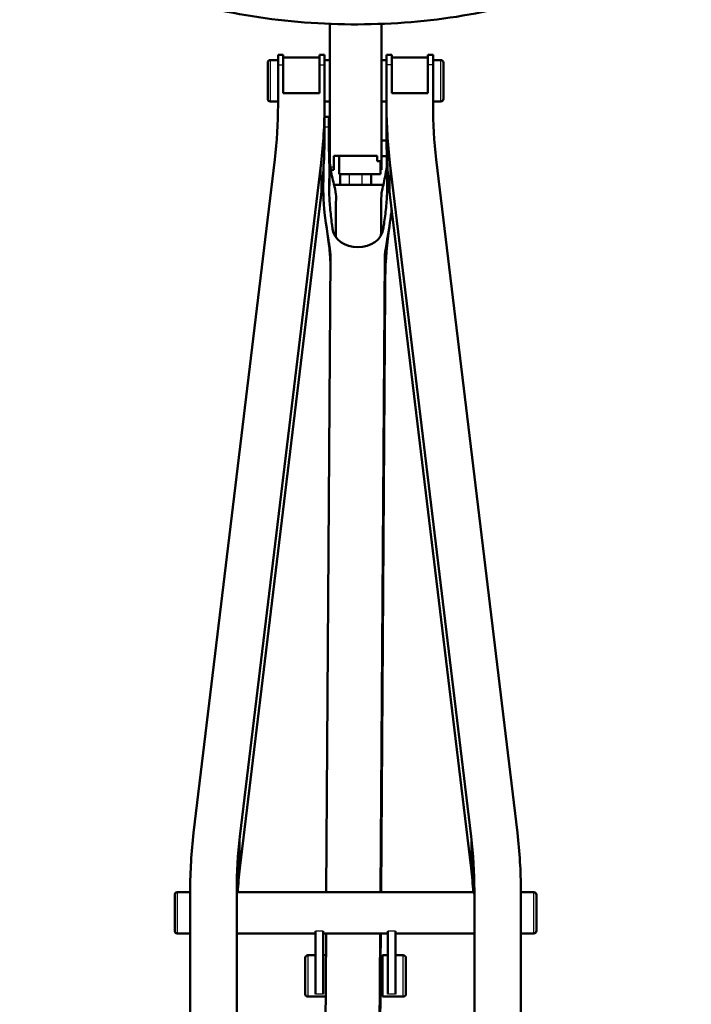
# Model space of a CAD drawing. Header units: millimetres. Extents: x 247 to 1050, y 34 to 1073.
# Tile 23 of 58: x 270 to 400, y 191 to 381. Entities that reach past the tile are written whole.
import ezdxf

# ---------------------------------------------------------------- set-up
doc = ezdxf.new("R2010")
doc.units = ezdxf.units.MM
doc.header["$LTSCALE"] = 0.75
doc.layers.add('Visible', color=7, linetype='Continuous', lineweight=50)
doc.layers.add('Visible Narrow', color=7, linetype='Continuous', lineweight=25)

msp = doc.modelspace()

# ---------------------------------------------------------------- linework, layer by layer
at = {"layer": 'Visible'}
for p, q in [((330.18, 354.09, -130.81), (330.18, 380.48, -81.16)), ((340.18, 352.86, -133.11), (340.18, 380.48, -81.16)), ((320.18, 373.48, -112.5), (318.68, 373.48, -112.5)), ((320.18, 374.48, -112.5), (321.18, 374.48, -112.5)), ((328.18, 373.98, -112.5), (321.18, 373.98, -112.5)), ((328.18, 374.48, -112.5), (329.18, 374.48, -112.5)), ((329.18, 373.48, -112.5), (330.18, 373.48, -112.5)), ((341.18, 373.48, -112.5), (340.18, 373.48, -112.5)), ((342.18, 374.48, -112.5), (341.18, 374.48, -112.5)), ((349.18, 373.98, -112.5), (342.18, 373.98, -112.5)), ((350.18, 374.48, -112.5), (349.18, 374.48, -112.5)), ((351.68, 373.48, -112.5), (350.18, 373.48, -112.5)), ((320.18, 372.56, -108.56), (320.18, 364.77, -102.47)), ((321.18, 372.56, -108.56), (321.18, 367.05, -104.25)), ((328.18, 372.56, -108.56), (328.18, 367.05, -104.25)), ((329.18, 364.77, -102.47), (329.18, 372.56, -108.56)), ((341.18, 364.77, -102.47), (341.18, 372.56, -108.56)), ((342.18, 372.56, -108.56), (342.18, 367.05, -104.25)), ((349.18, 372.56, -108.56), (349.18, 367.05, -104.25)), ((350.18, 372.56, -108.56), (350.18, 364.77, -102.47)), ((328.18, 367.05, -104.25), (321.18, 367.05, -104.25)), ((342.18, 367.05, -104.25), (349.18, 367.05, -104.25)), ((320.18, 365.48, -112.5), (318.68, 365.48, -112.5)), ((329.18, 365.48, -112.5), (330.18, 365.48, -112.5)), ((329.18, 364.77, -102.47), (329.18, 358.61, -110.35)), ((341.18, 365.48, -112.5), (340.18, 365.48, -112.5)), ((341.18, 358.61, -110.35), (341.18, 364.77, -102.47)), ((351.68, 365.48, -112.5), (350.18, 365.48, -112.5)), ((330.06, 362.53, -135.51), (329.18, 362.53, -135.52)), ((330.18, 362.18, -135.46), (330.06, 362.18, -135.46)), ((340.18, 357.92, -135.46), (341.18, 357.92, -135.46)), ((319.55, 354.26, -94.27), (303.85, 224.03, 7.48)), ((330.98, 352.86, -133.11), (330.98, 354.97, -129.14)), ((330.98, 354.97, -129.14), (339.38, 354.97, -129.14)), ((339.38, 354.97, -129.14), (339.38, 353.91, -131.14)), ((340.18, 354.92, -135.46), (341.24, 354.92, -135.46)), ((350.81, 354.26, -94.27), (366.51, 224.03, 7.48)), ((312.81, 223.36, 8), (328.51, 353.59, -93.74)), ((330.12, 352.85, -125.38), (330.12, 352.23, -126.17)), ((330.41, 352.28, -135.46), (330.98, 352.28, -135.46)), ((339.38, 353.91, -131.14), (339.99, 353.91, -131.14)), ((339.99, 352.28, -135.46), (340.18, 352.28, -135.46)), ((357.55, 223.36, 8), (341.85, 353.59, -93.74)), ((339.99, 351.42, -135.46), (331.99, 351.42, -135.46)), ((331.01, 349.34, -134.69), (340.57, 349.34, -134.61)), ((312.81, 217.21, 0.12), (328.51, 347.43, -101.62)), ((357.55, 217.21, 0.12), (341.85, 347.43, -101.62)), ((329.52, 212.57, -15.79), (330.36, 335.49, -111.82)), ((340.86, 335.49, -111.73), (340.02, 212.57, -15.7)), ((340.93, 329.03, -120), (340.14, 212.57, -29.02)), ((300.68, 212.57, 13.21), (303.18, 212.57, 13.21)), ((303.18, 212.86, 16.21), (303.18, 171.19, 48.77)), ((312.18, 171.19, 48.77), (312.18, 212.86, 16.21)), ((358.17, 212.57, 13.21), (312.19, 212.57, 13.21)), ((358.18, 171.19, 48.77), (358.18, 212.86, 16.21)), ((367.18, 212.86, 16.21), (367.18, 171.19, 48.77)), ((369.68, 212.57, 13.21), (367.18, 212.57, 13.21)), ((300.68, 204.57, 13.21), (303.18, 204.57, 13.21)), ((327.43, 204.57, 13.21), (312.18, 204.57, 13.21)), ((327.43, 205.04, 15.09), (327.43, 192.83, -7.86)), ((328.93, 205.04, 15.09), (328.93, 192.83, -7.86)), ((341.43, 204.57, 13.21), (328.93, 204.57, 13.21)), ((329.25, 173.75, 14.54), (329.47, 204.57, -9.54)), ((339.96, 204.57, -9.45), (339.75, 173.75, 14.63)), ((340.08, 204.57, -22.77), (340.04, 198.86, -18.31)), ((341.43, 205.04, 15.09), (341.43, 192.83, -7.86)), ((342.93, 205.04, 15.09), (342.93, 192.83, -7.86)), ((358.18, 204.57, 13.21), (342.93, 204.57, 13.21)), ((369.68, 204.57, 13.21), (367.18, 204.57, 13.21)), ((327.43, 200.36, -9.74), (325.93, 200.36, -9.74)), ((329.44, 200.36, -9.74), (328.93, 200.36, -9.74)), ((341.43, 200.36, -9.74), (340.43, 200.36, -9.74)), ((344.43, 200.36, -9.74), (342.93, 200.36, -9.74)), ((339.97, 198.86, -9.72), (339.97, 198.86, -9.72)), ((339.97, 198.86, -9.74), (340.43, 198.86, -9.74)), ((329.38, 192.36, -9.74), (325.93, 192.36, -9.74)), ((340.01, 193.86, -14.41), (339.86, 172.52, 2.27)), ((339.97, 193.86, -9.72), (339.97, 193.86, -9.72)), ((339.97, 193.86, -9.74), (340.43, 193.86, -9.74)), ((344.43, 192.36, -9.74), (340.43, 192.36, -9.74))]:
    msp.add_line(p, q, dxfattribs=at)
at = {"layer": 'Visible', "extrusion": (0, 0, -1)}
for centre, start, end in [((-318.68, 372.98, 112.5), 0, 90), ((-351.68, 372.98, 112.5), 90, 180), ((-318.68, 365.98, 112.5), 270, 0), ((-351.68, 365.98, 112.5), 180, 270), ((-300.68, 212.07, -13.21), 0, 90), ((-369.68, 212.07, -13.21), 90, 180), ((-300.68, 205.07, -13.21), 270, 0), ((-369.68, 205.07, -13.21), 180, 270), ((-325.93, 199.86, 9.74), 0, 90), ((-344.43, 199.86, 9.74), 90, 180), ((-325.93, 192.86, 9.74), 270, 0), ((-344.43, 192.86, 9.74), 180, 270)]:
    msp.add_arc(centre, 0.5, start, end, dxfattribs=at)
at = {"layer": 'Visible', "extrusion": (1, 0, 0)}
for centre, radius, start, end in [((369.48, -112.5, 320.18), 5, 0, 52), ((369.48, -112.5, 321.18), 5, 0, 52), ((369.48, -112.5, 329.18), 5, 0, 52), ((356.42, -135.46, 331.99), 5, 106.8472, 180), ((356.42, -135.46, 341.24), 4.9, 104.3479, 133.7267), ((356.42, -135.46, 339.99), 5, 120.1428, 180), ((208.57, 13.21, 370.18), 3.5, 0, 180), ((196.36, -9.74, 344.93), 3.5, 0, 180)]:
    msp.add_arc(centre, radius, start, end, dxfattribs=at)
at = {"layer": 'Visible', "extrusion": (-1, 0, 0)}
for centre, radius, start, end in [((-369.48, -112.5, -328.18), 5, 128, 180), ((-369.48, -112.5, -318.18), 3.5, 0, 180), ((-357.28, -135.46, -340.18), 5, 0, 28), ((-208.57, 13.21, -300.18), 3.5, 360, 180)]:
    msp.add_arc(centre, radius, start, end, dxfattribs=at)
at = {"layer": 'Visible', "extrusion": (-1, -3.58749e-16, 2.80285e-16)}
msp.add_arc((-369.48, -112.5, -341.18), 5, 128, 180, dxfattribs=at)
at = {"layer": 'Visible', "extrusion": (1, 2.22045e-16, -4.55259e-16)}
msp.add_arc((369.48, -112.5, 342.18), 5, 0, 52, dxfattribs=at)
at = {"layer": 'Visible', "extrusion": (-1, 1.49278e-15, 1.08794e-15)}
for centre in [(-369.48, -112.5, -349.18), (-369.48, -112.5, -350.18)]:
    msp.add_arc(centre, 5, 128, 180, dxfattribs=at)
at = {"layer": 'Visible', "extrusion": (1, 0, -6.34413e-16)}
msp.add_arc((369.48, -112.5, 352.18), 3.5, 0, 180, dxfattribs=at)
at = {"layer": 'Visible', "extrusion": (4.7467e-14, -0.615661, -0.788011)}
msp.add_arc((179.18, -350.53, -143.82), 141, 0, 5.4256, dxfattribs=at)
at = {"layer": 'Visible', "extrusion": (-2.32661e-14, 0.615661, 0.788011)}
msp.add_arc((-179.18, -350.53, 143.82), 150, 174.5744, 180, dxfattribs=at)
at = {"layer": 'Visible', "extrusion": (-1.86176e-14, 0.615661, 0.788011)}
msp.add_arc((-491.18, -350.53, 143.82), 150, 360, 5.4256, dxfattribs=at)
at = {"layer": 'Visible', "extrusion": (-9.20028e-14, -0.615661, -0.788011)}
msp.add_arc((491.18, -350.53, -143.82), 141, 174.5744, 180, dxfattribs=at)
at = {"layer": 'Visible', "extrusion": (0.999962, 3.46468e-15, 0.008727)}
msp.add_arc((357.28, -138.38, 328.87), 5.25, 16.0494, 52, dxfattribs=at)
at = {"layer": 'Visible', "extrusion": (-0.999962, 4.04277e-15, -0.008727)}
msp.add_arc((-357.28, -138.38, -328.87), 5.25, 163.9506, 201.0395, dxfattribs=at)
at = {"layer": 'Visible', "extrusion": (8.61409e-14, -0.615661, -0.788011)}
msp.add_arc((179.18, -350.53, -133.82), 150, 0, 5.4256, dxfattribs=at)
at = {"layer": 'Visible', "extrusion": (1.87142e-14, -0.615661, -0.788011)}
msp.add_arc((491.18, -350.53, -133.82), 150, 174.5744, 180, dxfattribs=at)
at = {"layer": 'Visible', "extrusion": (-1, -1.77636e-15, 2.29459e-16)}
msp.add_arc((-357.28, -135.46, -330.98), 5, 0, 28, dxfattribs=at)
at = {"layer": 'Visible', "extrusion": (-0.006877, 0.615661, 0.787981)}
msp.add_arc((-339.44, -337.45, 116.16), 4.94, 5.3904, 172.9854, dxfattribs=at)
at = {"layer": 'Visible', "extrusion": (-4.64698e-14, 0.615661, 0.788011)}
msp.add_arc((-453.18, -157.75, 143.82), 150, 354.5744, 360, dxfattribs=at)
at = {"layer": 'Visible', "extrusion": (4.99645e-14, -0.615661, -0.788011)}
msp.add_arc((453.18, -157.75, -143.82), 141, 180, 185.4256, dxfattribs=at)
at = {"layer": 'Visible', "extrusion": (-7.36911e-14, -0.615661, -0.788011)}
msp.add_arc((217.18, -157.75, -143.82), 141, 354.5744, 360, dxfattribs=at)
at = {"layer": 'Visible', "extrusion": (-6.74885e-14, 0.615661, 0.788011)}
msp.add_arc((-217.18, -157.75, 143.82), 150, 180, 185.4256, dxfattribs=at)
at = {"layer": 'Visible', "extrusion": (2.51715e-13, 0.615661, 0.788011)}
msp.add_arc((-453.18, -157.75, 133.82), 141, 354.5744, 356.9713, dxfattribs=at)
at = {"layer": 'Visible', "extrusion": (-3.80806e-14, 0.615661, 0.788011)}
msp.add_arc((-217.18, -157.75, 133.82), 141, 183.0287, 185.4256, dxfattribs=at)
at = {"layer": 'Visible', "extrusion": (1, 5.91646e-29, -5.55112e-16)}
msp.add_arc((196.36, -9.74, 340.43), 4, 0, 180, dxfattribs=at)
at = {"layer": 'Visible', "extrusion": (-1, 0, 6.34413e-16)}
msp.add_arc((-196.36, -9.74, -325.43), 3.5, 0, 180, dxfattribs=at)
at = {"layer": 'Visible', "extrusion": (-0.999962, 1.20319e-16, -0.008727)}
msp.add_arc((-196.36, -12.67, -339.87), 2.5, 359.498, 180.502, dxfattribs=at)
at = {"layer": 'Visible', "extrusion": (0.999962, -1.41732e-15, 0.008727)}
msp.add_ellipse((330.06, 357.28, -135.46), major_axis=(-0.04, 0, 4.9), ratio=0.999962, start_param=-1.570796, end_param=-1.199314, dxfattribs=at)
at = {"layer": 'Visible', "extrusion": (-0.999962, -4.33681e-18, -0.008727)}
msp.add_ellipse((339.97, 196.36, -9.74), major_axis=(-0.02, 1.77, 1.77), ratio=1, start_param=0.776637, end_param=0.785398, dxfattribs=at)
at = {"layer": 'Visible', "extrusion": (-0.999962, -5.20417e-18, -0.008727)}
msp.add_ellipse((339.97, 196.36, -9.74), major_axis=(-0.02, -1.77, 1.77), ratio=1, start_param=5.497787, end_param=5.506549, dxfattribs=at)
at = {"layer": 'Visible'}
for points, knots in [([(270.18, 413.19, 159.48), (270.18, 409.82, 154.28), (271.19, 406.47, 149.09), (275.1, 400, 138.67), (278.14, 396.9, 133.49), (286.06, 391.24, 123.84), (291.05, 388.71, 119.44), (302.32, 384.59, 112.24), (308.6, 383, 109.43), (321.8, 380.89, 105.71), (328.72, 380.37, 104.77), (342.52, 380.41, 104.86), (349.41, 380.98, 105.87), (362.5, 383.17, 109.73), (368.7, 384.79, 112.58), (379.82, 388.95, 119.85), (384.73, 391.49, 124.28), (392.75, 397.36, 134.25), (395.86, 400.68, 139.8), (399.36, 407.13, 150.12), (400.18, 410.15, 154.8), (400.18, 413.19, 159.48)], [3.141593, 3.141593, 3.141593, 3.141593, 3.426676, 3.426676, 3.737316, 3.737316, 4.066351, 4.066351, 4.394037, 4.394037, 4.719454, 4.719454, 5.044169, 5.044169, 5.369648, 5.369648, 5.697433, 5.697433, 6.026354, 6.026354, 6.283185, 6.283185, 6.283185, 6.283185]), ([(330.02, 357.9, -130.6), (330.02, 358.34, -130.66), (330.02, 358.77, -130.77), (330.03, 359.35, -131.02), (330.03, 359.52, -131.1), (330.03, 359.81, -131.26), (330.03, 359.92, -131.33), (330.03, 360.08, -131.44), (330.03, 360.14, -131.48), (330.03, 360.22, -131.54), (330.03, 360.26, -131.57), (330.03, 360.33, -131.62), (330.03, 360.36, -131.65), (330.03, 360.44, -131.72), (330.03, 360.49, -131.76), (330.03, 360.63, -131.89), (330.03, 360.73, -131.98), (330.04, 360.95, -132.21), (330.04, 361.07, -132.35), (330.04, 361.45, -132.86), (330.04, 361.68, -133.26), (330.05, 361.84, -133.68)], [0.0000462, 0.0000462, 0.0000462, 0.0000462, 0.1326535, 0.1326535, 0.1904324, 0.1904324, 0.230658, 0.230658, 0.2496342, 0.2496342, 0.2627946, 0.2627946, 0.2758841, 0.2758841, 0.2945126, 0.2945126, 0.3338554, 0.3338554, 0.3896454, 0.3896454, 0.5259573, 0.5259573, 0.5259573, 0.5259573]), ([(330.1, 348.1, -121.68), (330.1, 348.41, -121.92), (330.1, 348.72, -122.16), (330.11, 349.34, -122.64), (330.11, 349.65, -122.88), (330.11, 350.57, -123.61), (330.12, 351.19, -124.09), (330.13, 353.05, -125.54), (330.09, 354.28, -126.51), (330.04, 356.14, -127.96), (330.03, 356.76, -128.44), (330.01, 357.99, -129.41), (330.02, 358.61, -129.89), (330.02, 359.66, -130.7), (330.03, 360.08, -131.04), (330.03, 360.51, -131.37)], [0, 0, 0, 0, 0.0625, 0.0625, 0.125, 0.125, 0.25, 0.25, 0.5, 0.5, 0.625, 0.625, 0.75, 0.75, 0.8362867, 0.8362867, 0.8362867, 0.8362867]), ([(330.02, 357.69, -130.58), (330.03, 357.34, -130.55), (330.03, 356.99, -130.56), (330.04, 356.57, -130.61), (330.04, 356.5, -130.62), (330.04, 356.42, -130.64)], [-0.432775, -0.432775, -0.432775, -0.432775, -0.3286307, -0.3286307, -0.3059471, -0.3059471, -0.3059471, -0.3059471]), ([(330.04, 356.42, -130.64), (330.04, 356.31, -130.57), (330.05, 356.19, -130.52), (330.06, 355.89, -130.42), (330.07, 355.71, -130.38), (330.09, 355.16, -130.29), (330.12, 354.79, -130.28), (330.19, 353.86, -130.33), (330.26, 353.29, -130.44), (330.42, 352.16, -130.85), (330.52, 351.61, -131.16), (330.74, 350.5, -131.95), (330.86, 349.96, -132.46), (331.06, 349.13, -133.33), (331.14, 348.82, -133.69), (331.22, 348.52, -134.05)], [0, 0, 0, 0, 0.0392139, 0.0392139, 0.0952747, 0.0952747, 0.2048033, 0.2048033, 0.3771155, 0.3771155, 0.5665592, 0.5665592, 0.7905362, 0.7905362, 0.9332816, 0.9332816, 0.9332816, 0.9332816]), ([(330.36, 335.49, -111.82), (330.36, 336.2, -112.38), (329.86, 338.99, -114.56), (328.89, 346.21, -120.21), (328.94, 347.14, -120.94), (328.96, 351.06, -124), (328.97, 351.75, -124.54), (328.97, 352.44, -125.08)], [-3.401708, -3.401708, -3.401708, -3.401708, -2.513568, -2.513568, -1.287501, -1.287501, -1.023521, -1.023521, -1.023521, -1.023521]), ([(340.34, 348.34, -133.83), (340.55, 349.23, -132.71), (340.77, 350.18, -131.62), (341.1, 352, -130.3), (341.21, 352.75, -129.91), (341.3, 353.57, -129.65), (341.31, 353.61, -129.64), (341.31, 353.64, -129.63)], [0, 0, 0, 0, 0.4321847, 0.4321847, 0.6807366, 0.6807366, 0.6920294, 0.6920294, 0.6920294, 0.6920294]), ([(341.34, 353.1, -125.49), (341.33, 352.67, -125.15), (341.32, 352.24, -124.81), (341.31, 351.19, -123.99), (341.31, 350.57, -123.51), (341.3, 349.65, -122.79), (341.3, 349.34, -122.54), (341.29, 348.72, -122.06), (341.29, 348.41, -121.82), (341.29, 348.1, -121.58)], [0.6628518, 0.6628518, 0.6628518, 0.6628518, 0.75, 0.75, 0.875, 0.875, 0.9375, 0.9375, 1, 1, 1, 1]), ([(330.1, 347.5, -122.48), (330.1, 347.81, -122.71), (330.11, 348.11, -122.95), (330.11, 348.72, -123.43), (330.11, 349.03, -123.67), (330.12, 349.96, -124.4), (330.13, 350.58, -124.88), (330.13, 351.54, -125.63), (330.13, 351.89, -125.9), (330.12, 352.23, -126.17)], [0.0009033, 0.0009033, 0.0009033, 0.0009033, 0.0560466, 0.0560466, 0.1120932, 0.1120932, 0.2241864, 0.2241864, 0.2867886, 0.2867886, 0.2867886, 0.2867886]), ([(338.18, 351.42, -147.27), (338.18, 351, -147.27), (338.18, 350.58, -147.26), (338.18, 349.88, -147.22), (338.18, 349.61, -147.21), (338.18, 349.34, -147.18)], [4.9939479, 4.9939479, 4.9939479, 4.9939479, 5.1207985, 5.1207985, 5.2021888, 5.2021888, 5.2021888, 5.2021888]), ([(331.38, 339.21, -126.78), (331.37, 341.41, -128.5), (331.38, 342.51, -129.36), (331.39, 344.8, -131.14), (331.4, 345.8, -131.93), (331.41, 347.29, -133.09), (331.41, 347.8, -133.49), (331.22, 348.52, -134.05)], [-2.115071, -2.115071, -2.115071, -2.115071, -1.189704, -1.189704, -0.470694, -0.470694, -0.120894, -0.120894, -0.120894, -0.120894]), ([(330.73, 340.78, -115.95), (330.69, 341.11, -116.21), (330.64, 341.45, -116.48), (330.47, 342.84, -117.56), (330.35, 343.89, -118.38), (330.21, 345.47, -119.62), (330.17, 345.99, -120.03), (330.11, 347.05, -120.85), (330.1, 347.57, -121.26), (330.1, 348.1, -121.68)], [0.4193807, 0.4193807, 0.4193807, 0.4193807, 0.5, 0.5, 0.75, 0.75, 0.875, 0.875, 1, 1, 1, 1]), ([(340.33, 348.35, -133.83), (340.16, 347.61, -133.26), (340.17, 346.87, -132.68), (340.16, 344.77, -131.04), (340.15, 344.26, -130.64), (340.14, 342.55, -129.31), (340.14, 341.51, -128.5), (340.1, 339.53, -126.95)], [-3.541482, -3.541482, -3.541482, -3.541482, -2.415013, -2.415013, -2.060461, -2.060461, -1.211935, -1.211935, -1.211935, -1.211935]), ([(341.29, 348.1, -121.58), (341.28, 347.57, -121.17), (341.26, 347.05, -120.76), (341.19, 345.99, -119.93), (341.14, 345.47, -119.52), (340.98, 343.89, -118.29), (340.84, 342.84, -117.47), (340.65, 341.45, -116.39), (340.6, 341.11, -116.13), (340.56, 340.78, -115.86)], [0, 0, 0, 0, 0.125, 0.125, 0.25, 0.25, 0.5, 0.5, 0.5806985, 0.5806985, 0.5806985, 0.5806985]), ([(342.2, 344.59, -118.82), (342.11, 343.87, -118.27), (342, 343.04, -117.62), (341.4, 338.99, -114.46), (340.86, 336.2, -112.29), (340.86, 335.49, -111.73)], [-0.3626142, -0.3626142, -0.3626142, -0.3626142, -0.2712049, -0.2712049, 0, 0, 0, 0]), ([(330.35, 333.93, -118.12), (330.33, 334.31, -118.08), (330.31, 334.69, -117.99), (330.25, 335.59, -117.7), (330.21, 336.1, -117.48), (330.05, 337.75, -116.67), (329.91, 338.83, -115.98), (329.76, 339.88, -115.25)], [0.8287345, 0.8287345, 0.8287345, 0.8287345, 0.9444641, 0.9444641, 1.1114597, 1.1114597, 1.4965279, 1.4965279, 1.4965279, 1.4965279]), ([(312.19, 212.57, 13.21), (312.19, 212.57, 13.38), (312.18, 212.56, 13.54), (312.18, 212.48, 14.2), (312.18, 212.32, 14.72), (312.18, 212.05, 15.18)], [-0.9521151, -0.9521151, -0.9521151, -0.9521151, -0.9041403, -0.9041403, -0.7536554, -0.7536554, -0.7536554, -0.7536554]), ([(358.18, 212.05, 15.18), (358.18, 212.32, 14.72), (358.17, 212.48, 14.2), (358.17, 212.56, 13.54), (358.17, 212.57, 13.38), (358.17, 212.57, 13.21)], [-0.4518471, -0.4518471, -0.4518471, -0.4518471, -0.3013622, -0.3013622, -0.2533873, -0.2533873, -0.2533873, -0.2533873])]:
    msp.add_open_spline(points, degree=3, knots=knots, dxfattribs=at)
for points in [[(330.03, 357.18, -130.04), (330.02, 357.42, -130.22), (330.02, 357.66, -130.41), (330.02, 357.9, -130.6)], [(332.18, 349.34, -147.19), (332.18, 350.03, -147.24), (332.18, 350.73, -147.27), (332.18, 351.42, -147.27)], [(341.73, 341.25, -116.22), (341.27, 338.23, -118.48), (340.97, 334.76, -120.14), (340.95, 331.35, -121.82)], [(340.93, 329.03, -120), (340.93, 329.8, -120.61), (340.94, 330.57, -121.21), (340.95, 331.35, -121.82)]]:
    msp.add_open_spline(points, degree=3, dxfattribs=at)
at = {"layer": 'Visible Narrow'}
for p, q in [((320.18, 372.56, -108.56), (321.18, 372.56, -108.56)), ((328.18, 372.56, -108.56), (329.18, 372.56, -108.56)), ((342.18, 372.56, -108.56), (341.18, 372.56, -108.56)), ((350.18, 372.56, -108.56), (349.18, 372.56, -108.56)), ((330.05, 361.84, -133.68), (330.05, 362.32, -134.06)), ((330.03, 360.51, -131.37), (329.18, 360.51, -131.38)), ((328.51, 347.43, -101.62), (328.51, 353.59, -93.74)), ((330.32, 352.86, -133.11), (330.98, 352.86, -133.11)), ((339.99, 352.86, -133.11), (340.18, 352.86, -133.11)), ((341.85, 353.59, -93.74), (341.85, 347.43, -101.62)), ((330.1, 348.1, -121.68), (330.1, 347.52, -122.43)), ((340.93, 329.03, -120), (340.86, 335.49, -111.73)), ((312.81, 223.36, 8), (312.81, 221.5, 5.62)), ((357.55, 221.5, 5.62), (357.55, 223.36, 8)), ((312.81, 219.07, 2.51), (312.81, 217.21, 0.12)), ((357.55, 217.21, 0.12), (357.55, 219.07, 2.51)), ((328.93, 205.04, 15.09), (327.43, 205.04, 15.09)), ((342.93, 205.04, 15.09), (341.43, 205.04, 15.09)), ((328.93, 192.83, -7.86), (327.43, 192.83, -7.86)), ((342.93, 192.83, -7.86), (341.43, 192.83, -7.86))]:
    msp.add_line(p, q, dxfattribs=at)
at = {"layer": 'Visible Narrow', "extrusion": (1, 0, 0)}
msp.add_arc((369.48, -112.5, 318.68), 4, 360, 180, dxfattribs=at)
at = {"layer": 'Visible Narrow', "extrusion": (-1, 5.55112e-16, 5.55112e-16)}
msp.add_arc((-369.48, -112.5, -351.68), 4, 0, 180, dxfattribs=at)
at = {"layer": 'Visible Narrow', "extrusion": (-2.57112e-14, -0.615661, -0.788011)}
msp.add_arc((453.18, -157.75, -140.8), 141, 180.8129, 185.4256, dxfattribs=at)
at = {"layer": 'Visible Narrow', "extrusion": (8.57352e-14, 0.615661, 0.788011)}
msp.add_arc((-217.18, -157.75, 140.8), 141, 180.8129, 185.4256, dxfattribs=at)
at = {"layer": 'Visible Narrow', "extrusion": (-5.56152e-15, -0.615661, -0.788011)}
msp.add_arc((453.18, -157.75, -136.85), 141, 182.0674, 185.4256, dxfattribs=at)
at = {"layer": 'Visible Narrow', "extrusion": (8.32008e-14, 0.615661, 0.788011)}
msp.add_arc((-217.18, -157.75, 136.85), 141, 182.0674, 185.4256, dxfattribs=at)
at = {"layer": 'Visible Narrow', "extrusion": (1, -6.16298e-31, -1.11022e-15)}
msp.add_arc((208.57, 13.21, 300.68), 4, 0, 180, dxfattribs=at)
at = {"layer": 'Visible Narrow', "extrusion": (-1, 0, 0)}
for centre in [(-208.57, 13.21, -369.68), (-196.36, -9.74, -344.43)]:
    msp.add_arc(centre, 4, 0, 180, dxfattribs=at)
at = {"layer": 'Visible Narrow', "extrusion": (1, -1.2326e-30, -5.55112e-16)}
msp.add_arc((196.36, -9.74, 325.93), 4, 0, 180, dxfattribs=at)
at = {"layer": 'Visible Narrow'}
for points in [[(333.98, 351.42, -145.47), (333.98, 350.72, -145.47), (333.98, 350.03, -145.44), (333.98, 349.34, -145.38)], [(336.38, 351.42, -145.47), (336.38, 350.72, -145.47), (336.38, 350.03, -145.44), (336.38, 349.34, -145.38)]]:
    msp.add_open_spline(points, degree=3, dxfattribs=at)
for points in [[(312.81, 221.5, 5.62), (312.81, 221.4, 5.49), (312.81, 221.3, 5.36), (312.81, 221.19, 5.23), (312.81, 221.09, 5.11), (312.81, 220.98, 4.98), (312.81, 220.88, 4.85), (312.81, 220.77, 4.73), (312.81, 220.67, 4.6), (312.81, 220.56, 4.47), (312.81, 220.46, 4.34), (312.81, 220.36, 4.22), (312.81, 220.26, 4.09), (312.81, 220.15, 3.96), (312.81, 220.05, 3.83), (312.81, 219.96, 3.69), (312.81, 219.86, 3.56), (312.81, 219.76, 3.43), (312.81, 219.66, 3.3), (312.81, 219.56, 3.16), (312.81, 219.47, 3.03), (312.81, 219.37, 2.9), (312.81, 219.27, 2.77), (312.81, 219.17, 2.64), (312.81, 219.07, 2.51)], [(357.55, 219.07, 2.51), (357.55, 219.17, 2.64), (357.55, 219.27, 2.77), (357.55, 219.37, 2.9), (357.55, 219.47, 3.03), (357.55, 219.57, 3.16), (357.55, 219.66, 3.3), (357.55, 219.76, 3.43), (357.55, 219.86, 3.56), (357.55, 219.96, 3.69), (357.55, 220.05, 3.82), (357.55, 220.15, 3.96), (357.55, 220.25, 4.09), (357.55, 220.36, 4.22), (357.55, 220.46, 4.34), (357.55, 220.56, 4.47), (357.55, 220.67, 4.6), (357.55, 220.77, 4.73), (357.55, 220.88, 4.85), (357.55, 220.98, 4.98), (357.55, 221.09, 5.11), (357.55, 221.19, 5.23), (357.55, 221.3, 5.36), (357.55, 221.4, 5.49), (357.55, 221.5, 5.62)]]:
    msp.add_open_spline(points, degree=3, knots=[0, 0, 0, 0, 0.000493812, 0.000493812, 0.000493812, 0.000987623, 0.000987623, 0.000987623, 0.001481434, 0.001481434, 0.001481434, 0.001974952, 0.001974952, 0.001974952, 0.002469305, 0.002469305, 0.002469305, 0.002963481, 0.002963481, 0.002963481, 0.003457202, 0.003457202, 0.003457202, 0.003949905, 0.003949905, 0.003949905, 0.003949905], dxfattribs=at)

doc.saveas('drawing.dxf')
